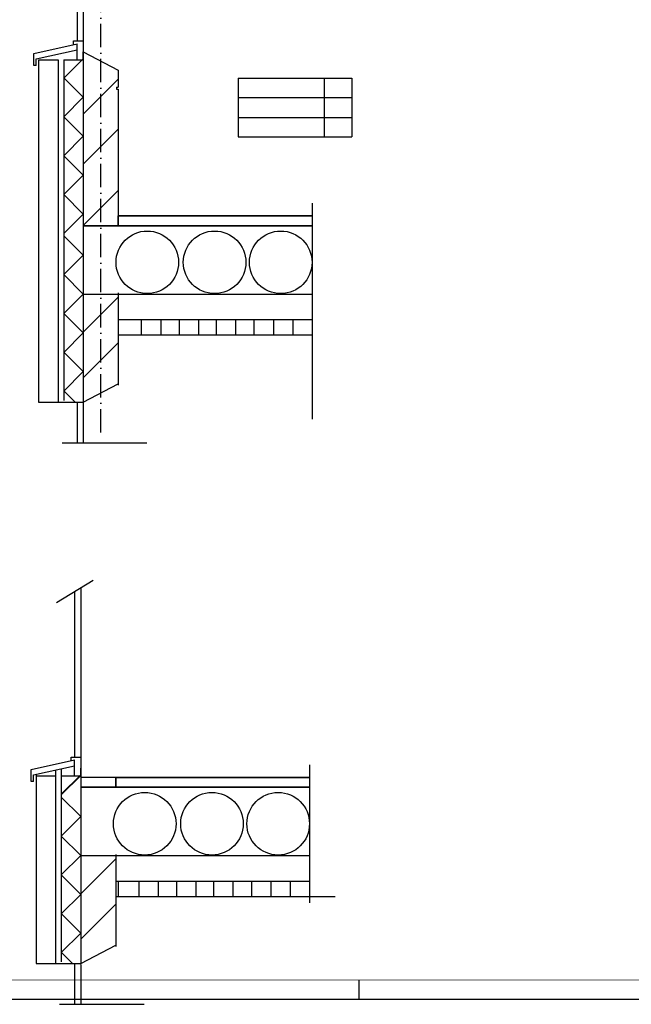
# Model space of a CAD drawing. Header units: millimetres. Extents: x 84333 to 241285, y -2244 to 84291.
# Tile 53 of 74: x 195478 to 211217, y 67 to 25382. Entities that reach past the tile are written whole.
import ezdxf
from ezdxf.enums import TextEntityAlignment as Align

# ---------------------------------------------------------------- set-up
doc = ezdxf.new("R2010")
doc.units = ezdxf.units.MM
doc.header["$LTSCALE"] = 100
doc.linetypes.add('DASHDOT', pattern=[9, 6, -1.5, 0, -1.5])
doc.layers.get('0').update_dxf_attribs({"linetype": 'CONTINUOUS'})
for name, color, linetype in [('AFDELING', 4, 'CONTINUOUS'), ('AL$7----_STRAMIEN', 1, 'DASHDOT'), ('BL$4----', 7, 'CONTINUOUS'), ('BOUW', 8, 'CONTINUOUS'), ('EL6441--_DATACOM', 3, 'CONTINUOUS'), ('LIJN025', 10, 'CONTINUOUS'), ('LIJN050', 90, 'CONTINUOUS'), ('TEKST25', 10, 'CONTINUOUS'), ('TEKST35', 50, 'CONTINUOUS'), ('TEKST50', 90, 'CONTINUOUS')]:
    doc.layers.add(name, color=color, linetype=linetype)
doc.styles.add('ISO', font='ISO.shx')
doc.styles.add('ROMAND', font='romand')
doc.styles.add('TECHNIC', font='technic_.ttf')

# ---------------------------------------------------------------- blocks, each defined once
blk = doc.blocks.new('A0-GE')
at = {"layer": 'LIJN025'}
blk.add_line((1135, 0), (1135, 5), dxfattribs=at)
blk.add_lwpolyline([(1500, 841), (1500, 0), (0, 0), (0, 841)], close=True, dxfattribs=at)
at = {"layer": 'LIJN050', "const_width": 0.2}
blk.add_lwpolyline([(1495, 836), (25, 836), (25, 5), (1495, 5)], close=True, dxfattribs=at)
at = {"layer": 'TEKST25', "style": 'ROMAND', "width": 2.899115}
blk.add_attdef('STATUS', text='', height=2.5, dxfattribs=at).set_placement((1454, 71.5), (1493, 71.5), align=Align.FIT)
at = {"layer": 'TEKST25', "style": 'ISO'}
for tag, p in [('E', (1455.25, 66)), ('NAAM-E', (1466.75, 66)), ('DATUM-E', (1485, 66)), ('D', (1455.25, 61)), ('NAAM-D', (1466.75, 61)), ('DATUM-D', (1485, 61)), ('C', (1455.25, 56)), ('NAAM-C', (1466.75, 56)), ('DATUM-C', (1485, 56)), ('B', (1455.25, 51)), ('NAAM-B', (1466.75, 51)), ('DATUM-B', (1485, 51)), ('A', (1455.25, 46)), ('NAAM-A', (1466.75, 46)), ('DATUM-A', (1485, 46))]:
    blk.add_attdef(tag, text='', height=2.5, dxfattribs=at).set_placement(p, align=Align.CENTER)
for tag, p in [('DATUM', (1332.75, 36.25)), ('SCHAAL', (1368, 36.25)), ('GETEKEND', (1398.25, 36.25)), ('GECONTOL.', (1433, 36.25)), ('FORMAAT', (1463.25, 28.25))]:
    blk.add_attdef(tag, p, '', height=2.5, dxfattribs=at)
at = {"layer": 'TEKST35', "style": 'ISO'}
for tag, p in [('PROJECT', (1334.5, 72.5)), ('PLAATS', (1334.5, 63.5)), ('INSTALLATIE-REGEL1', (1334.5, 52.5)), ('INSTALLATIE-REGEL2', (1334.5, 43.5))]:
    blk.add_attdef(tag, p, '', height=4, dxfattribs=at)
blk.add_attdef('PROJ.NR.', text='', height=4, dxfattribs=at).set_placement((1481, 23), align=Align.CENTER)
at = {"layer": 'TEKST50', "style": 'ISO'}
blk.add_attdef('FILE-NAAM', text='', height=5, dxfattribs=at).set_placement((1473.5, 7.5), align=Align.CENTER)
blk = doc.blocks.new('A$C13e6995e')
at = {"layer": 'AL$7----_STRAMIEN', "color": 1}
blk.add_line((113233, 17016), (113233, 30491), dxfattribs=at)
at = {"layer": 'BL$4----', "color": 8, "linetype": 'Continuous'}
for p, q in [((112621, 30131), (112621, 27094)), ((112783, 30199), (112783, 17807)), ((111507, 26760), (112623, 27008)), ((111570, 26620), (112623, 26854)), ((112533, 26989), (112533, 27079)), ((112533, 27079), (112775, 27079)), ((112623, 26854), (112623, 27008)), ((112623, 26594), (112623, 26854)), ((111507, 26450), (111507, 26760)), ((111570, 26450), (111570, 26620)), ((111633, 26595), (111633, 21005)), ((111633, 26595), (112133, 26594)), ((112133, 26594), (112133, 17807)), ((112783, 26623), (112283, 26123)), ((112283, 26594), (112283, 17838)), ((112283, 26594), (112783, 26593)), ((112783, 26798), (113683, 26330)), ((112783, 26593), (112783, 26798)), ((111570, 26450), (111507, 26450)), ((113683, 26330), (113683, 25888)), ((112283, 26130), (112783, 25630)), ((112783, 25201), (113683, 26101)), ((116767, 26124), (119689, 26124)), ((116767, 26124), (116767, 24614)), ((118979, 26124), (118979, 24614)), ((119689, 26124), (119689, 24614)), ((113633, 25888), (113683, 25888)), ((113633, 25888), (113633, 25838)), ((113633, 25838), (113683, 25838)), ((113683, 25838), (113683, 22344)), ((112783, 25630), (112283, 25130)), ((116767, 25624), (119689, 25624)), ((112283, 25130), (112783, 24630)), ((116767, 25114), (119689, 25114)), ((112783, 23915), (113683, 24815)), ((112783, 24630), (112283, 24130)), ((116767, 24614), (119689, 24614)), ((112283, 24130), (112783, 23630)), ((112783, 23630), (112283, 23130)), ((112283, 23130), (112783, 22630)), ((112783, 22337), (113683, 23237)), ((118678, 19837), (118678, 22905)), ((112783, 22630), (112283, 22130)), ((118678, 22580), (113683, 22580)), ((113683, 22330), (113683, 22580)), ((113683, 22580), (113683, 22330)), ((118678, 22330), (112783, 22330)), ((112283, 22073), (112783, 21573)), ((118678, 17357), (118678, 21930)), ((112783, 21573), (112283, 21073)), ((112283, 21073), (112783, 20573)), ((111633, 21005), (111633, 17795)), ((112783, 20573), (112283, 20073)), ((113683, 20600), (113683, 18233)), ((112783, 19588), (113683, 20488)), ((112283, 20073), (112783, 19573)), ((112783, 19573), (112283, 19073)), ((112783, 18422), (113683, 19322)), ((112283, 19079), (112783, 18579)), ((112783, 18579), (112283, 18079)), ((112783, 17795), (113683, 18263)), ((112283, 18086), (112574, 17795)), ((111633, 17795), (112783, 17795)), ((112621, 17767), (112621, 16746)), ((112783, 17772), (112783, 16746)), ((112240, 16746), (114419, 16746)), ((112089, 12639), (113034, 13213)), ((112554, 12921), (112554, 8667)), ((112716, 13020), (112716, 3372)), ((112466, 8667), (112709, 8667)), ((112466, 8577), (112466, 8667)), ((111440, 8348), (112556, 8596)), ((111503, 8208), (112556, 8442)), ((112216, 8367), (112216, 3403)), ((112556, 8442), (112556, 8596)), ((112556, 8181), (112556, 8442)), ((112716, 8181), (112716, 8386)), ((118611, 5402), (118611, 8470)), ((111440, 8037), (111440, 8348)), ((111503, 8037), (111503, 8208)), ((111566, 8222), (111566, 6569)), ((111566, 8183), (112066, 8182)), ((112066, 8333), (112066, 3372)), ((112716, 8211), (112216, 7711)), ((112716, 8194), (112216, 7694)), ((112216, 8181), (112716, 8181)), ((118611, 8144), (112716, 8144)), ((113616, 8144), (113616, 7894)), ((113616, 7894), (113616, 8144)), ((111503, 8037), (111440, 8037)), ((118611, 7894), (112716, 7894)), ((112216, 7637), (112716, 7137)), ((118611, 4916), (118611, 7495)), ((112716, 7137), (112216, 6637)), ((112216, 6637), (112716, 6137)), ((111566, 6569), (111566, 3359)), ((112716, 6137), (112216, 5637)), ((113616, 6165), (113616, 3798)), ((112716, 5153), (113616, 6053)), ((112216, 5637), (112716, 5137)), ((112716, 5137), (112216, 4637)), ((112716, 3986), (113616, 4886)), ((112216, 4644), (112716, 4144)), ((112716, 4144), (112216, 3644)), ((112716, 3359), (113616, 3828)), ((112216, 3650), (112507, 3359)), ((111566, 3359), (112716, 3359)), ((112554, 3331), (112554, 2311)), ((112716, 3337), (112716, 2311)), ((112173, 2311), (114352, 2311))]:
    blk.add_line(p, q, dxfattribs=at)
at = {"layer": 'BOUW'}
for p, q in [((113693, 22580), (118678, 22580)), ((112783, 22330), (118678, 22330)), ((118678, 20562), (112783, 20562)), ((118678, 19912), (113683, 19912)), ((114282, 19505), (114282, 19909)), ((114782, 19505), (114782, 19909)), ((115257, 19505), (115257, 19909)), ((115757, 19505), (115757, 19909)), ((116208, 19505), (116208, 19909)), ((116708, 19505), (116708, 19909)), ((117183, 19505), (117183, 19909)), ((117683, 19505), (117683, 19909)), ((118182, 19505), (118182, 19909)), ((118678, 19512), (113683, 19512)), ((113627, 8144), (118611, 8144)), ((112716, 7894), (118611, 7894)), ((118611, 6127), (112716, 6127)), ((118611, 5471), (113616, 5471)), ((113692, 5068), (113692, 5472)), ((114216, 5068), (114216, 5472)), ((114715, 5068), (114715, 5472)), ((115191, 5068), (115191, 5472)), ((115690, 5068), (115690, 5472)), ((116142, 5068), (116142, 5472)), ((116641, 5068), (116641, 5472)), ((117117, 5068), (117117, 5472)), ((117616, 5068), (117616, 5472)), ((118116, 5068), (118116, 5472)), ((119267, 5071), (113616, 5071))]:
    blk.add_line(p, q, dxfattribs=at)
for centre in [(114429, 21388), (116160, 21388), (117864, 21388), (114363, 6953), (116093, 6953), (117797, 6953)]:
    blk.add_circle(centre, 805, dxfattribs=at)
at = {"layer": 'AFDELING', "color": 8, "style": 'TECHNIC'}
for p in [(92219, 54468), (58038, 41625), (88108, 41444)]:
    blk.add_attdef('VIDE', text='', height=500, dxfattribs=at).set_placement(p, align=Align.CENTER)
blk.add_attdef('VIDE', text='', height=500, rotation=90, dxfattribs=at).set_placement((75129, 25766), align=Align.CENTER)

msp = doc.modelspace()

# ---------------------------------------------------------------- block references
at = {"xscale": 100, "yscale": 100, "zscale": 100}
msp.add_blockref('A0-GE', (90712, 191), dxfattribs=at)
at = {"layer": 'EL6441--_DATACOM'}
msp.add_blockref('A$C13e6995e', (84333, -2244), dxfattribs=at)

doc.saveas('drawing.dxf')
